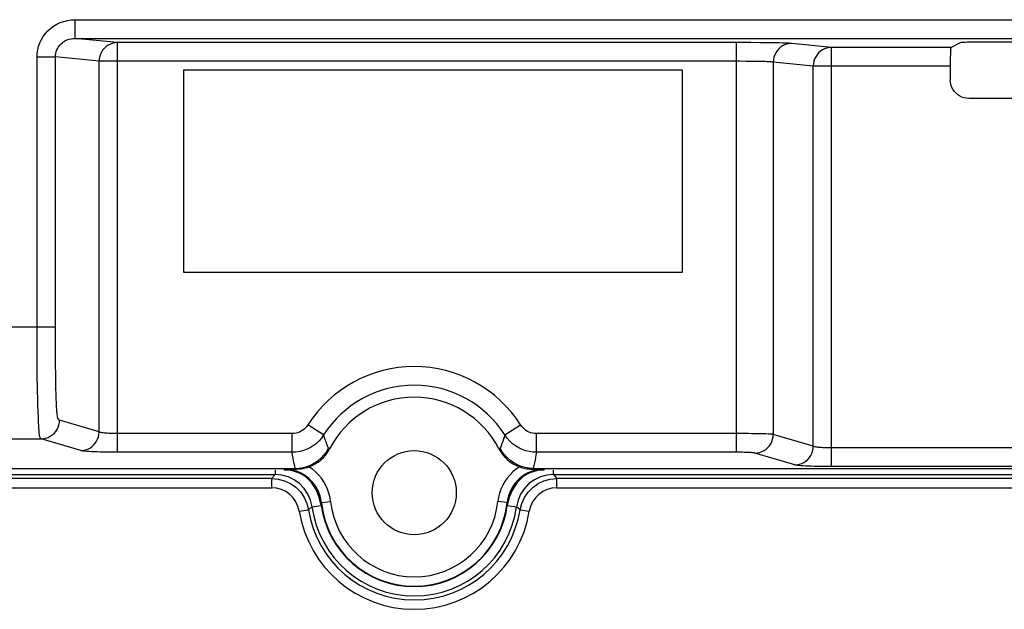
# Model space of a CAD drawing. Header units: millimetres. Extents: x 0 to 1682, y 0 to 1188.
# Tile 27 of 73: x 1135 to 1188, y 600 to 631. Entities that reach past the tile are written whole.
import ezdxf

# ---------------------------------------------------------------- set-up
doc = ezdxf.new("R2010")
doc.units = ezdxf.units.MM
doc.header["$LTSCALE"] = 92.51
doc.layers.add('PROCESSING_MODULE_COVER-SHAPE', color=7, linetype='CONTINUOUS')
doc.layers.add('REAR_CASE_15_RT1540__2024-SHAPE', color=7, linetype='CONTINUOUS')

msp = doc.modelspace()

# ---------------------------------------------------------------- linework, layer by layer
at = {"layer": 'PROCESSING_MODULE_COVER-SHAPE', "color": 7, "linetype": 'Continuous'}
for p, q in [((1138.234153, 631.075036), (1138.234153, 630.075188)), ((1138.234153, 631.075036), (1297.814601, 631.075036)), ((1138.234153, 630.075188), (1297.814601, 630.075188)), ((1140.514926, 629.849408), (1138.234153, 630.075188)), ((1140.514926, 607.939644), (1140.514926, 629.849408)), ((1173.906521, 629.849213), (1140.514926, 629.849408)), ((1173.645981, 607.939644), (1173.645981, 629.849408)), ((1174.421388, 629.847626), (1173.906521, 629.849213)), ((1174.915979, 629.844482), (1174.421388, 629.847626)), ((1178.737654, 629.594564), (1176.600404, 629.806136)), ((1185.120167, 629.594564), (1185.664486, 629.866641)), ((1186.813577, 629.897025), (1187.227992, 629.899496)), ((1187.227992, 629.899496), (1187.663268, 629.900333)), ((1187.663268, 629.900333), (1287.354086, 629.900118)), ((1178.737654, 607.174491), (1178.737654, 629.594564)), ((1185.120167, 629.594564), (1178.737654, 629.594564)), ((1136.209455, 614.6474), (1136.209455, 629.080793)), ((1136.209455, 629.080793), (1137.194262, 629.080793)), ((1137.194414, 614.309343), (1137.194262, 629.080793)), ((1139.530118, 628.849561), (1137.194262, 629.080793)), ((1139.530118, 609.024888), (1139.530118, 628.849561)), ((1173.819, 628.849365), (1139.530118, 628.849561)), ((1174.162943, 628.847778), (1173.819, 628.849365)), ((1174.492683, 628.844635), (1174.162943, 628.847778)), ((1175.615597, 628.806288), (1175.615597, 608.894967)), ((1177.752846, 628.594717), (1175.615597, 628.806288)), ((1144.048554, 628.377414), (1144.048554, 617.577414)), ((1170.748554, 628.377414), (1144.048554, 628.377414)), ((1170.748554, 617.577414), (1170.748554, 628.377414)), ((1177.752846, 608.259735), (1177.752846, 628.594717)), ((1185.085856, 628.594717), (1177.752846, 628.594717)), ((1219.086465, 626.864716), (1186.085247, 626.864716)), ((1144.048554, 617.577414), (1170.748554, 617.577414)), ((1130.26854, 614.6474), (1137.194262, 614.6474)), ((1136.209996, 614.0098), (1136.209455, 614.6474)), ((1136.211614, 613.4264), (1136.209996, 614.0098)), ((1137.195615, 613.680417), (1137.194414, 614.309343)), ((1137.198028, 613.109349), (1137.195615, 613.680417)), ((1136.214332, 612.888568), (1136.211614, 613.4264)), ((1137.201706, 612.587103), (1137.198028, 613.109349)), ((1136.218211, 612.389308), (1136.214332, 612.888568)), ((1137.206732, 612.109421), (1137.201706, 612.587103)), ((1136.223321, 611.925691), (1136.218211, 612.389308)), ((1136.229744, 611.49497), (1136.223321, 611.925691)), ((1136.322048, 609.061171), (1136.307598, 609.304166)), ((1139.530118, 609.024888), (1137.412612, 609.654252)), ((1151.54925, 608.864445), (1150.70619, 609.401131)), ((1161.247859, 608.864445), (1162.090919, 609.401131)), ((1149.863269, 608.938274), (1140.514926, 608.938274)), ((1149.863269, 607.939644), (1149.863269, 608.938274)), ((1162.933839, 607.939644), (1162.933839, 608.938274)), ((1177.752846, 608.259735), (1175.615597, 608.894967)), ((1127.398554, 608.655623), (1136.427804, 608.655623)), ((1138.54531, 608.026259), (1136.427804, 608.655623)), ((1149.863269, 607.939644), (1140.514926, 607.939644)), ((1151.864654, 608.123122), (1151.803675, 608.157247)), ((1160.993433, 608.157247), (1160.932454, 608.123122)), ((1176.768038, 607.261105), (1174.630789, 607.896337)), ((1284.007113, 608.17312), (1178.737654, 608.17312)), ((1284.007113, 607.174491), (1178.737654, 607.174491)), ((1127.398554, 607.077414), (1150.029247, 607.077414)), ((1149.438117, 607.033928), (1150.094007, 607.039236)), ((1149.438117, 607.033928), (1149.442932, 606.990139)), ((1150.094007, 607.039236), (1150.027765, 607.077414)), ((1162.703101, 607.039236), (1162.769343, 607.077414)), ((1162.767861, 607.077414), (1284.029247, 607.077414)), ((1163.354176, 606.990139), (1163.358991, 607.033928)), ((1151.430302, 605.214857), (1151.402217, 605.392693)), ((1151.426872, 605.246026), (1151.92404, 605.299165)), ((1161.370237, 605.246026), (1160.873069, 605.299165)), ((1161.394892, 605.392693), (1161.366806, 605.214857))]:
    msp.add_line(p, q, dxfattribs=at)
for points in [[(1136.209455, 629.080793), (1136.219004, 629.274288), (1136.24718, 629.464441), (1136.294203, 629.65213), (1136.359416, 629.834725), (1136.442533, 630.010409), (1136.542656, 630.177632), (1136.659256, 630.334752), (1136.790943, 630.480222), (1136.936466, 630.61222), (1137.094879, 630.729925), (1137.265396, 630.832312), (1137.446275, 630.918167), (1137.63658, 630.986194), (1137.833093, 631.035617), (1138.031843, 631.06508), (1138.234153, 631.075036)], [(1137.194262, 629.080793), (1137.198837, 629.177107), (1137.213121, 629.272618), (1137.23703, 629.366426), (1137.270378, 629.457647), (1137.3129, 629.545401), (1137.364249, 629.628877), (1137.424038, 629.70731), (1137.491683, 629.779847), (1137.566434, 629.845647), (1137.647859, 629.904281), (1137.73551, 629.955257), (1137.828572, 629.997905), (1137.926461, 630.031737), (1138.027638, 630.056072), (1138.130449, 630.070563), (1138.234153, 630.075188)], [(1140.514926, 629.849408), (1140.386489, 629.840473), (1140.260248, 629.814613), (1140.13836, 629.772269), (1140.022905, 629.714166), (1139.915846, 629.641289), (1139.819029, 629.554896), (1139.734122, 629.456489), (1139.66255, 629.347733), (1139.605488, 629.230391), (1139.564012, 629.106705), (1139.5388, 628.979059), (1139.530118, 628.849561)], [(1176.600404, 629.806136), (1176.543535, 629.810607), (1176.465265, 629.814943), (1176.365156, 629.819161), (1176.244523, 629.823212), (1176.104133, 629.827059), (1175.945194, 629.83068), (1175.768617, 629.834046), (1175.576059, 629.837132), (1175.369145, 629.839908), (1174.915979, 629.844482)], [(1176.600404, 629.806136), (1176.472105, 629.79722), (1176.345993, 629.771414), (1176.224218, 629.729157), (1176.108855, 629.671171), (1176.001871, 629.598443), (1175.905088, 629.512214), (1175.820158, 629.413953), (1175.748526, 629.305335), (1175.691414, 629.188212), (1175.649795, 629.064579), (1175.624378, 628.936543), (1175.615597, 628.806288)], [(1185.664486, 629.866641), (1185.684444, 629.870476), (1185.727608, 629.874206), (1185.794447, 629.877852), (1185.883556, 629.88135), (1185.994256, 629.884654), (1186.124843, 629.88773), (1186.27409, 629.890534), (1186.439888, 629.89304), (1186.620522, 629.89521), (1186.813577, 629.897025)], [(1178.737654, 629.594564), (1178.609217, 629.585629), (1178.482976, 629.559769), (1178.361088, 629.517425), (1178.245633, 629.459322), (1178.138574, 629.386445), (1178.041757, 629.300052), (1177.95685, 629.201645), (1177.885278, 629.092889), (1177.828216, 628.975547), (1177.78674, 628.851861), (1177.761528, 628.724215), (1177.752846, 628.594717)], [(1185.120167, 629.594564), (1185.115627, 629.583677), (1185.111246, 629.556751), (1185.10699, 629.513361), (1185.102961, 629.454786), (1185.099235, 629.381642), (1185.095865, 629.295498), (1185.092918, 629.197492), (1185.090431, 629.089536), (1185.088458, 628.97321), (1185.087019, 628.850639), (1185.086157, 628.724806), (1185.085856, 627.864107)], [(1175.615597, 628.806288), (1175.577891, 628.81076), (1175.525504, 628.815096), (1175.45881, 628.819313), (1175.378342, 628.823364), (1175.284779, 628.827212), (1175.178789, 628.830833), (1175.061107, 628.834198), (1174.9327, 628.837284), (1174.79476, 628.840061), (1174.492683, 628.844635)], [(1186.085247, 626.864716), (1185.953621, 626.873526), (1185.826438, 626.898777), (1185.702678, 626.940895), (1185.585405, 626.998599), (1185.476809, 627.071285), (1185.378497, 627.157357), (1185.292425, 627.255669), (1185.219739, 627.364265), (1185.162035, 627.481538), (1185.119917, 627.605298), (1185.094667, 627.73248), (1185.085856, 627.864107)], [(1137.412612, 609.654252), (1137.402851, 609.657557), (1137.392726, 609.662749), (1137.382204, 609.669585), (1137.371384, 609.678795), (1137.36025, 609.690847), (1137.349112, 609.706278), (1137.338126, 609.725847), (1137.327732, 609.749347), (1137.318586, 609.776169), (1137.310201, 609.808279), (1137.302453, 609.846124), (1137.294915, 609.893645), (1137.287015, 609.954974), (1137.279063, 610.029992), (1137.271121, 610.120422), (1137.263359, 610.224879), (1137.25595, 610.343022), (1137.24894, 610.473448), (1137.242443, 610.61474), (1137.236425, 610.766603), (1137.2309, 610.928169), (1137.225836, 611.099734), (1137.221209, 611.281252), (1137.217002, 611.47287), (1137.213197, 611.674661), (1137.209779, 611.886807), (1137.206732, 612.109421)], [(1136.307598, 609.304166), (1136.292565, 609.581731), (1136.285036, 609.729071), (1136.277738, 609.881753), (1136.270733, 610.039494), (1136.264138, 610.20237), (1136.257953, 610.370173), (1136.252228, 610.542831), (1136.24693, 610.720772), (1136.242053, 610.904468), (1136.237575, 611.094362), (1136.233476, 611.291109), (1136.229744, 611.49497)], [(1136.427804, 608.655623), (1136.555612, 608.665245), (1136.681259, 608.691595), (1136.802619, 608.734225), (1136.917641, 608.792417), (1137.024377, 608.865184), (1137.121024, 608.951298), (1137.205947, 609.049301), (1137.277708, 609.157535), (1137.335095, 609.274171), (1137.377137, 609.397236), (1137.403122, 609.524648), (1137.412612, 609.654252)], [(1150.70619, 609.401131), (1150.647353, 609.318707), (1150.582511, 609.244041), (1150.511625, 609.177191), (1150.434813, 609.117988), (1150.352101, 609.066034), (1150.263732, 609.022085), (1150.169533, 608.986447), (1150.07078, 608.960071), (1149.968845, 608.944145), (1149.863269, 608.938274)], [(1162.933839, 608.938274), (1162.835583, 608.943205), (1162.73951, 608.957364), (1162.645518, 608.98072), (1162.553914, 609.013367), (1162.464559, 609.055409), (1162.378687, 609.106791), (1162.296993, 609.167764), (1162.220949, 609.237512), (1162.152471, 609.315209), (1162.090919, 609.401131)], [(1136.427803, 608.655623), (1136.41857, 608.660139), (1136.409008, 608.666839), (1136.399092, 608.676183), (1136.388895, 608.689201), (1136.378406, 608.707068), (1136.367847, 608.731827), (1136.357302, 608.766388), (1136.347178, 608.813569), (1136.337951, 608.878188), (1136.329491, 608.96063), (1136.322048, 609.061171)], [(1138.54531, 608.026259), (1138.673119, 608.035882), (1138.798767, 608.062232), (1138.920127, 608.104863), (1139.035149, 608.163055), (1139.141885, 608.235824), (1139.238532, 608.321938), (1139.323454, 608.419941), (1139.395215, 608.528175), (1139.452602, 608.644811), (1139.494643, 608.767875), (1139.520628, 608.895286), (1139.530118, 609.024888)], [(1140.514926, 608.938274), (1140.418325, 608.938777), (1140.322913, 608.940225), (1140.22967, 608.942629), (1140.139121, 608.945956), (1140.051693, 608.950204), (1139.968638, 608.955297), (1139.891497, 608.961125), (1139.819305, 608.967788), (1139.751742, 608.975364), (1139.690213, 608.983812), (1139.635545, 608.993197), (1139.589844, 609.003279), (1139.554556, 609.013816), (1139.530118, 609.024888)], [(1151.54925, 608.864445), (1151.432512, 608.700225), (1151.301834, 608.550644), (1151.159885, 608.417245), (1151.006395, 608.298821), (1150.840946, 608.195131), (1150.664203, 608.107205), (1150.475894, 608.035918), (1150.278286, 607.983267), (1150.073415, 607.95076), (1149.863269, 607.939644)], [(1151.803675, 608.157247), (1151.760413, 608.264424), (1151.717447, 608.375335), (1151.675104, 608.489665), (1151.633014, 608.608669), (1151.590913, 608.733678), (1151.54925, 608.864445)], [(1161.247859, 608.864445), (1161.212061, 608.751946), (1161.173911, 608.637277), (1161.133224, 608.520838), (1161.089768, 608.402153), (1161.043251, 608.280797), (1160.993433, 608.157247)], [(1162.933839, 607.939644), (1162.738226, 607.949275), (1162.545186, 607.977854), (1162.35726, 608.024684), (1162.173981, 608.089785), (1161.995309, 608.173753), (1161.8235, 608.27645), (1161.660036, 608.398102), (1161.50798, 608.537601), (1161.37, 608.693412), (1161.247859, 608.864445)], [(1175.615597, 608.894967), (1175.571155, 608.900088), (1175.50865, 608.904953), (1175.429956, 608.90956), (1175.335383, 608.913916), (1175.224245, 608.918053), (1175.098369, 608.921896), (1174.959951, 608.925378), (1174.809035, 608.928501), (1174.646587, 608.931251), (1174.471269, 608.933604), (1174.28066, 608.935562), (1174.077923, 608.937036), (1173.865727, 608.937929), (1162.933839, 608.938274)], [(1174.630789, 607.896337), (1174.758597, 607.90596), (1174.884243, 607.932309), (1175.005604, 607.97494), (1175.120625, 608.033132), (1175.227361, 608.1059), (1175.324008, 608.192014), (1175.408931, 608.290017), (1175.480692, 608.398251), (1175.538079, 608.514887), (1175.580121, 608.637952), (1175.606107, 608.765363), (1175.615597, 608.894967)], [(1176.768038, 607.261105), (1176.895847, 607.270728), (1177.021495, 607.297078), (1177.142855, 607.33971), (1177.257877, 607.397902), (1177.364613, 607.47067), (1177.46126, 607.556784), (1177.546182, 607.654787), (1177.617943, 607.763022), (1177.67533, 607.879657), (1177.717371, 608.002721), (1177.743356, 608.130132), (1177.752846, 608.259735)], [(1178.737654, 608.17312), (1178.641053, 608.173623), (1178.545641, 608.175071), (1178.452398, 608.177475), (1178.361849, 608.180803), (1178.274421, 608.18505), (1178.191366, 608.190143), (1178.114225, 608.195971), (1178.042033, 608.202634), (1177.97447, 608.21021), (1177.912941, 608.218659), (1177.858273, 608.228043), (1177.812572, 608.238126), (1177.777284, 608.248662), (1177.752846, 608.259735)], [(1140.514926, 607.939644), (1140.320858, 607.940147), (1140.1309, 607.941595), (1139.944417, 607.943999), (1139.763316, 607.947327), (1139.588525, 607.951574), (1139.42235, 607.956667), (1139.267843, 607.962495), (1139.123685, 607.969159), (1138.988472, 607.976734), (1138.865499, 607.985181), (1138.756461, 607.994569), (1138.664763, 608.004654), (1138.594876, 608.01519), (1138.54531, 608.026259)], [(1150.029247, 607.077414), (1149.999176, 607.210008), (1149.970085, 607.346484), (1149.941993, 607.486316), (1149.914848, 607.631085), (1149.888602, 607.78237), (1149.863269, 607.939644)], [(1150.029247, 607.077414), (1150.246886, 607.089533), (1150.462053, 607.125286), (1150.672215, 607.184299), (1150.874757, 607.265872), (1151.067157, 607.368986), (1151.247188, 607.492433), (1151.412721, 607.634757), (1151.561795, 607.79428), (1151.69264, 607.969136), (1151.803675, 608.157247)], [(1150.757079, 607.157551), (1150.931733, 607.228985), (1151.097516, 607.31564), (1151.255103, 607.417996), (1151.402471, 607.534615), (1151.538161, 607.664634), (1151.661167, 607.806819), (1151.769812, 607.959458), (1151.864654, 608.123122)], [(1160.932454, 608.123122), (1161.027275, 607.959495), (1161.135881, 607.806895), (1161.258819, 607.664762), (1161.394452, 607.534777), (1161.541821, 607.418131), (1161.699442, 607.315728), (1161.865287, 607.22903), (1162.040031, 607.15755)], [(1162.769343, 607.077414), (1162.55099, 607.089448), (1162.335364, 607.125217), (1162.125068, 607.184239), (1161.922495, 607.265805), (1161.729951, 607.368986), (1161.549795, 607.49253), (1161.384187, 607.634948), (1161.235111, 607.794523), (1161.104349, 607.969319), (1160.993433, 608.157247)], [(1162.933839, 607.939644), (1162.912337, 607.80431), (1162.888494, 607.665819), (1162.862427, 607.524352), (1162.833787, 607.379369), (1162.802227, 607.23033), (1162.767861, 607.077414)], [(1174.630789, 607.896337), (1174.608197, 607.901457), (1174.577315, 607.906322), (1174.538063, 607.91093), (1174.490682, 607.915287), (1174.435055, 607.919424), (1174.372175, 607.923266), (1174.30299, 607.926749), (1174.227508, 607.929872), (1174.146317, 607.932621), (1174.058625, 607.934974), (1173.963231, 607.936932), (1173.861952, 607.938407), (1173.756379, 607.9393), (1162.933839, 607.939644)], [(1150.094007, 607.039236), (1150.219753, 607.045102), (1150.339349, 607.0564), (1150.452904, 607.074639), (1150.560798, 607.098503), (1150.662656, 607.12598), (1150.757077, 607.157551)], [(1151.92404, 605.299165), (1151.888822, 605.526788), (1151.834089, 605.747443), (1151.759534, 605.961703), (1151.666077, 606.167846), (1151.554133, 606.364951), (1151.424908, 606.551191), (1151.279301, 606.724833), (1151.118644, 606.884667), (1150.944774, 607.028683), (1150.757079, 607.157551)], [(1162.040031, 607.15755), (1161.854944, 607.030712), (1161.683065, 606.888834), (1161.523937, 606.731633), (1161.378929, 606.559958), (1161.248655, 606.373883), (1161.134922, 606.175455), (1161.039395, 605.965612), (1160.963114, 605.747757), (1160.907871, 605.526073), (1160.873069, 605.299165)], [(1162.040033, 607.15755), (1162.115461, 607.132216), (1162.194448, 607.10935), (1162.276604, 607.088957), (1162.360983, 607.071667), (1162.447837, 607.057789), (1162.53461, 607.047705), (1162.619172, 607.041755), (1162.703101, 607.039236)], [(1178.737654, 607.174491), (1178.543586, 607.174993), (1178.353628, 607.176441), (1178.167145, 607.178846), (1177.986044, 607.182174), (1177.811253, 607.186421), (1177.645078, 607.191513), (1177.490571, 607.197342), (1177.346413, 607.204006), (1177.2112, 607.21158), (1177.088227, 607.220028), (1176.979189, 607.229415), (1176.887491, 607.239501), (1176.817604, 607.250036), (1176.768038, 607.261105)], [(1150.944746, 606.349117), (1150.900075, 606.398603), (1150.768711, 606.526981), (1150.62604, 606.64283), (1150.473347, 606.74509), (1150.311815, 606.83295), (1150.143369, 606.905425), (1149.969928, 606.961907), (1149.793327, 607.002122), (1149.615618, 607.026033), (1149.438117, 607.033928)], [(1151.021475, 606.218148), (1150.903709, 606.356204), (1150.774452, 606.482411), (1150.634492, 606.596449), (1150.484236, 606.69764), (1150.323478, 606.785674), (1150.154841, 606.859128), (1149.980045, 606.916486), (1149.801591, 606.957712), (1149.622938, 606.982195), (1149.442932, 606.990139)], [(1163.354176, 606.990139), (1163.17417, 606.982195), (1162.995517, 606.957712), (1162.817063, 606.916486), (1162.642268, 606.859128), (1162.473631, 606.785674), (1162.312873, 606.69764), (1162.162616, 606.596449), (1162.022656, 606.482411), (1161.893399, 606.356204), (1161.775633, 606.218148)], [(1163.358991, 607.033928), (1163.177741, 607.025695), (1162.997982, 607.001067), (1162.821188, 606.960244), (1162.648835, 606.903569), (1162.482361, 606.831523), (1162.323128, 606.744707), (1162.17247, 606.643865), (1162.031536, 606.529773), (1161.901665, 606.403549), (1161.852364, 606.34912)], [(1162.703101, 607.039236), (1163.277323, 607.034642), (1163.358991, 607.033928)], [(1151.426872, 605.246026), (1151.398571, 605.429646), (1151.353613, 605.609016), (1151.292698, 605.78245), (1151.216313, 605.949195), (1151.124823, 606.10849), (1151.019099, 606.258732), (1150.944746, 606.349117)], [(1151.402217, 605.392693), (1151.357766, 605.567516), (1151.296626, 605.740486), (1151.219766, 605.908127), (1151.127435, 606.067909), (1151.021475, 606.218148)], [(1161.852364, 606.34912), (1161.783238, 606.265452), (1161.676774, 606.115503), (1161.583905, 605.955211), (1161.505671, 605.785566), (1161.443539, 605.609159), (1161.398392, 605.428926), (1161.370237, 605.246026)], [(1161.775633, 606.218148), (1161.669674, 606.067909), (1161.577342, 605.908127), (1161.500483, 605.740486), (1161.439343, 605.567516), (1161.394892, 605.392693)]]:
    msp.add_lwpolyline(points, dxfattribs=at)
msp.add_circle((1156.398554, 605.777414), 2.25, dxfattribs=at)
for radius, start, end in [(6.747914, 32.4805301, 147.5194704), (5.748523, 32.4805301, 147.5194704), (5.104762, 27.3557356, 152.6442644), (5, 186.1007723, 353.8992277), (4.5, 186.1007723, 353.8992277)]:
    msp.add_arc((1156.398554, 605.777414), radius, start, end, dxfattribs=at)
at = {"layer": 'REAR_CASE_15_RT1540__2024-SHAPE', "color": 7, "linetype": 'Continuous'}
for p, q in [((1127.398554, 606.752581), (1148.94649, 606.752581)), ((1148.763238, 606.540207), (1148.94649, 606.752581)), ((1148.946227, 606.990139), (1148.946227, 606.752581)), ((1163.850619, 606.752581), (1164.03387, 606.540207)), ((1163.850619, 606.752581), (1282.94649, 606.752581)), ((1163.850882, 606.752581), (1163.850882, 606.990139)), ((1148.763238, 606.540207), (1127.398554, 606.540207)), ((1148.763238, 606.540207), (1148.763238, 606.040893)), ((1164.03387, 606.040893), (1164.03387, 606.540207)), ((1282.763238, 606.540207), (1164.03387, 606.540207)), ((1127.398554, 606.040893), (1148.763134, 606.040893)), ((1151.315491, 605.539284), (1151.141115, 605.945445)), ((1161.650521, 605.935301), (1161.478959, 605.532939)), ((1164.033975, 606.040893), (1282.763134, 606.040893)), ((1150.924987, 605.026524), (1150.734894, 604.861722)), ((1150.924962, 605.026707), (1151.419646, 605.094553)), ((1151.419632, 605.094551), (1151.315491, 605.539284)), ((1161.377463, 605.094553), (1161.872147, 605.026707)), ((1161.478959, 605.532939), (1161.377471, 605.094552)), ((1162.062214, 604.861722), (1161.872121, 605.026524)), ((1150.24198, 604.782029), (1150.734912, 604.861725)), ((1162.062197, 604.861725), (1162.555147, 604.782026))]:
    msp.add_line(p, q, dxfattribs=at)
for points in [[(1149.970975, 606.470663), (1149.649297, 606.625384), (1149.304105, 606.720521), (1148.946489, 606.752507)], [(1151.141115, 605.945445), (1150.891813, 606.318582), (1150.608774, 606.613769)], [(1162.18366, 606.610621), (1161.896375, 606.307445), (1161.650521, 605.935301)], [(1163.850619, 606.752507), (1163.492858, 606.720494), (1163.147573, 606.625295), (1162.825861, 606.4705)], [(1148.763238, 606.540225), (1149.113154, 606.509195), (1149.452023, 606.417426), (1149.769308, 606.267925), (1150.05562, 606.06522), (1150.302314, 605.815333), (1150.501769, 605.525597), (1150.647652, 605.204424), (1150.734912, 604.861725)], [(1150.925198, 605.026553), (1150.84478, 605.376966), (1150.703411, 605.706278), (1150.506247, 606.003972), (1150.259569, 606.261356), (1149.970975, 606.470663)], [(1162.825861, 606.4705), (1162.537284, 606.261133), (1162.290663, 606.003724), (1162.093576, 605.706053), (1161.952282, 605.376824), (1161.871911, 605.026553)], [(1162.062197, 604.861725), (1162.148694, 605.202251), (1162.293398, 605.522156), (1162.491646, 605.811516), (1162.737463, 606.061793), (1163.023511, 606.265415), (1163.341342, 606.416045), (1163.68166, 606.508785), (1164.03387, 606.540225)]]:
    msp.add_lwpolyline(points, dxfattribs=at)
for centre, radius, start, end in [((1148.763716, 604.54351), 1.497383, 9.1657318, 90.0222864), ((1164.033392, 604.54351), 1.497382, 89.9777077, 170.8342737), ((1156.398554, 605.777414), 5.524832, 187.811352, 352.188648), ((1156.398554, 605.777414), 5.025518, 187.8094317, 352.1905679), ((1156.398554, 605.777414), 6.236521, 189.1840157, 350.8159843), ((1156.398554, 605.777414), 5.737206, 189.1840156, 350.8159844)]:
    msp.add_arc(centre, radius, start, end, dxfattribs=at)

doc.saveas('drawing.dxf')
